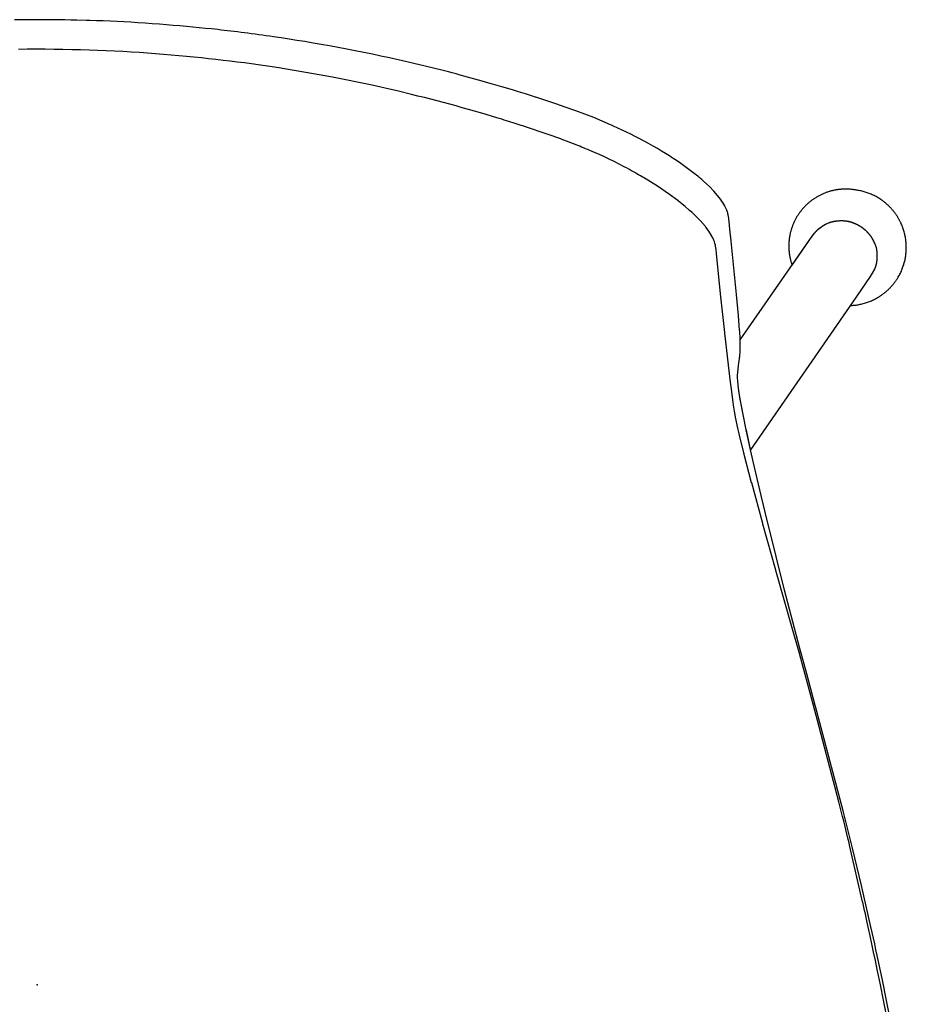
# Model space of a CAD drawing. Header units: metres. Extents: x -0.236 to 0.236, y -0.247 to 0.247.
# Tile 3 of 3: x -0.004 to 0.221, y -0.004 to 0.247. Entities that reach past the tile are written whole.
import ezdxf

# ---------------------------------------------------------------- set-up
doc = ezdxf.new("R2010")
doc.units = ezdxf.units.M
doc.header["$MEASUREMENT"] = 0
doc.layers.get('0').update_dxf_attribs({"true_color": 0x000000})

# ---------------------------------------------------------------- blocks, each defined once
blk = doc.blocks.new('73130027-b527-4be1-b67b-040a255211cd')
for p, q in [((0.19201, 0.18426), (0.19711, 0.19159)), ((0.20726, 0.17467), (0.2068, 0.17401))]:
    blk.add_line(p, q)
for points in [[(0.21826, -0.01385, 0), (0.21498, 0.00252, 0), (0.21465, 0.00411, 0), (0.21433, 0.00568, 0), (0.214, 0.00723, 0), (0.21368, 0.00875, 0), (0.21335, 0.01025, 0), (0.21303, 0.01174, 0), (0.21271, 0.01319, 0), (0.21239, 0.01463, 0), (0.21208, 0.01604, 0), (0.20968, 0.02656, 0), (0.20741, 0.03611, 0), (0.20502, 0.04556, 0), (0.19798, 0.07212, 0), (0.19791, 0.07236, 0), (0.19574, 0.0804, 0), (0.19399, 0.08679, 0), (0.19219, 0.0936, 0), (0.19012, 0.10165, 0), (0.18798, 0.11017, 0), (0.18786, 0.11064, 0), (0.18587, 0.11867, 0), (0.18416, 0.12575, 0), (0.1828, 0.13151, 0), (0.18273, 0.13183, 0), (0.18148, 0.13729, 0), (0.18145, 0.13743, 0), (0.18039, 0.14231, 0), (0.18037, 0.14238, 0), (0.17965, 0.1459, 0), (0.17917, 0.14838, 0), (0.17915, 0.14852, 0), (0.17877, 0.15061, 0), (0.17875, 0.15073, 0), (0.1785, 0.15232, 0), (0.17848, 0.15241, 0), (0.17831, 0.15369, 0), (0.1783, 0.15376, 0), (0.1782, 0.15479, 0), (0.17819, 0.15485, 0), (0.17816, 0.15557, 0), (0.17817, 0.15605, 0), (0.17817, 0.15611, 0), (0.17826, 0.15704, 0), (0.17842, 0.15871, 0), (0.17843, 0.15878, 0), (0.17857, 0.15993, 0), (0.17858, 0.15997, 0), (0.17865, 0.16041, 0), (0.17873, 0.16099, 0), (0.17877, 0.16125, 0), (0.17877, 0.1613, 0), (0.17883, 0.16218, 0), (0.17883, 0.16222, 0), (0.17885, 0.16368, 0), (0.17885, 0.16377, 0), (0.1788, 0.16543, 0), (0.1788, 0.16554, 0), (0.17869, 0.16758, 0), (0.17868, 0.16765, 0), (0.17839, 0.17149, 0), (0.17789, 0.17676, 0), (0.17652, 0.19036, 0), (0.17652, 0.19041, 0), (0.1762, 0.19343, 0), (0.176, 0.19537, 0), (0.17599, 0.1955, 0), (0.17597, 0.19572, 0), (0.17595, 0.19591, 0), (0.17593, 0.19608, 0), (0.17592, 0.19622, 0), (0.17586, 0.19663, 0), (0.17577, 0.19706, 0), (0.17572, 0.19729, 0), (0.17566, 0.19752, 0), (0.17559, 0.19776, 0), (0.1755, 0.19801, 0), (0.1754, 0.19826, 0), (0.17494, 0.19924, 0), (0.17489, 0.19936, 0), (0.17436, 0.20025, 0), (0.17382, 0.20103, 0), (0.17309, 0.20196, 0), (0.17214, 0.20303, 0), (0.17202, 0.20316, 0), (0.17106, 0.20415, 0), (0.1695, 0.2056, 0), (0.16928, 0.2058, 0), (0.16904, 0.206, 0), (0.1688, 0.20621, 0), (0.16855, 0.20642, 0), (0.16829, 0.20664, 0), (0.16801, 0.20686, 0), (0.16773, 0.20709, 0), (0.16745, 0.20732, 0), (0.16715, 0.20755, 0), (0.16438, 0.20962, 0), (0.16406, 0.20984, 0), (0.16372, 0.21008, 0), (0.16337, 0.21032, 0), (0.16299, 0.21058, 0), (0.16259, 0.21084, 0), (0.16218, 0.21112, 0), (0.16174, 0.21141, 0), (0.16129, 0.2117, 0), (0.16082, 0.21201, 0), (0.15983, 0.21264, 0), (0.15881, 0.21327, 0), (0.15775, 0.2139, 0), (0.15665, 0.21453, 0), (0.15553, 0.21515, 0), (0.1544, 0.21577, 0), (0.15327, 0.21637, 0), (0.15214, 0.21695, 0), (0.15102, 0.21752, 0), (0.1499, 0.21808, 0), (0.1488, 0.21861, 0), (0.14771, 0.21912, 0), (0.14664, 0.2196, 0), (0.14611, 0.21984, 0), (0.14585, 0.21995, 0), (0.14157, 0.22175, 0), (0.13705, 0.22348, 0), (0.1368, 0.22357, 0), (0.13259, 0.22505, 0), (0.13243, 0.2251, 0), (0.12683, 0.22695, 0), (0.12667, 0.227, 0), (0.12623, 0.22714, 0), (0.12576, 0.22729, 0), (0.12527, 0.22744, 0), (0.12476, 0.2276, 0), (0.12422, 0.22777, 0), (0.12365, 0.22795, 0), (0.12306, 0.22813, 0), (0.12245, 0.22832, 0), (0.12114, 0.22871, 0), (0.11974, 0.22913, 0), (0.11824, 0.22958, 0), (0.1158, 0.23029, 0), (0.11493, 0.23055, 0), (0.11406, 0.2308, 0), (0.11317, 0.23106, 0), (0.11226, 0.23131, 0), (0.11135, 0.23157, 0), (0.11042, 0.23182, 0), (0.10948, 0.23208, 0), (0.10853, 0.23233, 0), (0.10757, 0.23259, 0), (0.10659, 0.23285, 0), (0.10561, 0.23311, 0), (0.10461, 0.23336, 0), (0.10359, 0.23362, 0), (0.10257, 0.23388, 0), (0.10153, 0.23414, 0), (0.10048, 0.2344, 0), (0.09942, 0.23466, 0), (0.09835, 0.23492, 0), (0.09618, 0.23544, 0), (0.094, 0.23595, 0), (0.09182, 0.23645, 0), (0.08964, 0.23693, 0), (0.08746, 0.23741, 0), (0.08528, 0.23787, 0), (0.0831, 0.23831, 0), (0.08092, 0.23875, 0), (0.07874, 0.23917, 0), (0.07656, 0.23959, 0), (0.07441, 0.23998, 0), (0.07229, 0.24036, 0), (0.0702, 0.24072, 0), (0.06814, 0.24107, 0), (0.0661, 0.2414, 0), (0.0641, 0.24172, 0), (0.06212, 0.24202, 0), (0.06017, 0.24231, 0), (0.05921, 0.24244, 0), (0.05825, 0.24258, 0), (0.05731, 0.24271, 0), (0.05638, 0.24283, 0), (0.05545, 0.24296, 0), (0.05454, 0.24308, 0), (0.05364, 0.24319, 0), (0.05275, 0.24331, 0), (0.05187, 0.24342, 0), (0.051, 0.24353, 0), (0.05013, 0.24364, 0), (0.04928, 0.24374, 0), (0.04844, 0.24384, 0), (0.04762, 0.24393, 0), (0.0468, 0.24403, 0), (0.04599, 0.24412, 0), (0.04519, 0.24421, 0), (0.0444, 0.24429, 0), (0.04284, 0.24445, 0), (0.04126, 0.24461, 0), (0.03965, 0.24476, 0), (0.038, 0.24491, 0), (0.03633, 0.24506, 0), (0.03462, 0.24521, 0), (0.03288, 0.24535, 0), (0.03111, 0.24549, 0), (0.02931, 0.24562, 0), (0.02748, 0.24576, 0), (0.02567, 0.24588, 0), (0.02387, 0.24599, 0), (0.02209, 0.24609, 0), (0.02033, 0.24618, 0), (0.01858, 0.24626, 0), (0.01685, 0.24634, 0), (0.01514, 0.2464, 0), (0.01344, 0.24645, 0), (0.0126, 0.24647, 0), (0.01015, 0.24652, 0), (0.0086, 0.24656, 0), (0.0071, 0.24658, 0), (0.00567, 0.24661, 0), (0.0043, 0.24662, 0), (0.00298, 0.24664, 0), (0.00235, 0.24664, 0), (0.00173, 0.24665, 0), (0.00113, 0.24665, 0), (0.00054, 0.24665, 0), (-0.0006, 0.24665, 0), (-0.00118, 0.24665, 0), (-0.00178, 0.24665, 0), (-0.0024, 0.24664, 0), (-0.00303, 0.24664, 0), (-0.00434, 0.24662, 0), (-0.00571, 0.24661, 0)], [(0.21626, -0.0077, 0), (0.21533, -0.00295, 0), (0.21438, 0.00178, 0), (0.21366, 0.00526, 0), (0.2132, 0.00749, 0), (0.21275, 0.00964, 0), (0.21232, 0.01173, 0), (0.21189, 0.01375, 0), (0.21147, 0.01569, 0), (0.21106, 0.01757, 0), (0.21086, 0.01848, 0), (0.21066, 0.01938, 0), (0.21047, 0.02025, 0), (0.21027, 0.02111, 0), (0.20999, 0.02237, 0), (0.20997, 0.02247, 0), (0.20664, 0.03684, 0), (0.2065, 0.03743, 0), (0.20623, 0.03859, 0), (0.20595, 0.03972, 0), (0.20568, 0.04084, 0), (0.20541, 0.04194, 0), (0.20514, 0.04302, 0), (0.20488, 0.04408, 0), (0.20462, 0.04512, 0), (0.20436, 0.04614, 0), (0.2041, 0.04714, 0), (0.20393, 0.04782, 0), (0.1985, 0.06855, 0), (0.19622, 0.07706, 0), (0.19398, 0.08519, 0), (0.19395, 0.08527, 0), (0.1923, 0.09111, 0), (0.18788, 0.10662, 0), (0.18786, 0.10669, 0), (0.18459, 0.11843, 0), (0.18455, 0.11856, 0), (0.18175, 0.12891, 0), (0.18174, 0.12896, 0), (0.17978, 0.1365, 0), (0.17977, 0.13654, 0), (0.17865, 0.14105, 0), (0.17805, 0.14361, 0), (0.17804, 0.14367, 0), (0.17762, 0.1456, 0), (0.17761, 0.14564, 0), (0.17742, 0.14669, 0), (0.17734, 0.14718, 0), (0.17721, 0.14815, 0), (0.17697, 0.15, 0), (0.17677, 0.15145, 0), (0.17677, 0.15148, 0), (0.17658, 0.15272, 0), (0.17634, 0.1545, 0), (0.17634, 0.15451, 0), (0.17581, 0.15887, 0), (0.17581, 0.15889, 0), (0.1749, 0.167, 0), (0.17489, 0.16712, 0), (0.17384, 0.17699, 0), (0.17279, 0.18719, 0), (0.17269, 0.1882, 0), (0.17257, 0.18907, 0), (0.17252, 0.1893, 0), (0.1724, 0.18978, 0), (0.17225, 0.19024, 0), (0.17209, 0.19062, 0), (0.17186, 0.19118, 0), (0.17184, 0.19123, 0), (0.17147, 0.19192, 0), (0.17145, 0.19196, 0), (0.17094, 0.19277, 0), (0.17093, 0.19279, 0), (0.17007, 0.19395, 0), (0.16998, 0.19408, 0), (0.16871, 0.19554, 0), (0.16859, 0.19568, 0), (0.16754, 0.19673, 0), (0.16728, 0.19699, 0), (0.1665, 0.19771, 0), (0.16597, 0.19819, 0), (0.16482, 0.19917, 0), (0.16453, 0.19941, 0), (0.16301, 0.20063, 0), (0.16296, 0.20066, 0), (0.16083, 0.20225, 0), (0.15775, 0.20434, 0), (0.15422, 0.20653, 0), (0.15404, 0.20664, 0), (0.15385, 0.20675, 0), (0.15344, 0.20699, 0), (0.153, 0.20724, 0), (0.15255, 0.2075, 0), (0.15206, 0.20778, 0), (0.15156, 0.20806, 0), (0.15103, 0.20835, 0), (0.15047, 0.20865, 0), (0.1499, 0.20896, 0), (0.14929, 0.20928, 0), (0.14804, 0.20994, 0), (0.14678, 0.21058, 0), (0.14553, 0.2112, 0), (0.14428, 0.21179, 0), (0.14302, 0.21236, 0), (0.1424, 0.21263, 0), (0.14179, 0.2129, 0), (0.14119, 0.21315, 0), (0.14062, 0.2134, 0), (0.14006, 0.21364, 0), (0.13952, 0.21386, 0), (0.139, 0.21408, 0), (0.1385, 0.21429, 0), (0.13802, 0.21448, 0), (0.13756, 0.21467, 0), (0.13711, 0.21485, 0), (0.13329, 0.2163, 0), (0.13319, 0.21634, 0), (0.13, 0.21747, 0), (0.12394, 0.21951, 0), (0.12378, 0.21956, 0), (0.12355, 0.21964, 0), (0.12309, 0.21979, 0), (0.12261, 0.21995, 0), (0.12211, 0.22011, 0), (0.12159, 0.22027, 0), (0.12107, 0.22044, 0), (0.12052, 0.22061, 0), (0.11996, 0.22078, 0), (0.11938, 0.22096, 0), (0.11879, 0.22115, 0), (0.11819, 0.22133, 0), (0.11756, 0.22152, 0), (0.11692, 0.22172, 0), (0.1156, 0.22211, 0), (0.11421, 0.22253, 0), (0.11276, 0.22295, 0), (0.11124, 0.2234, 0), (0.1097, 0.22384, 0), (0.10814, 0.22428, 0), (0.10658, 0.22472, 0), (0.10499, 0.22515, 0), (0.1034, 0.22558, 0), (0.10179, 0.226, 0), (0.10017, 0.22642, 0), (0.09853, 0.22684, 0), (0.09688, 0.22725, 0), (0.09522, 0.22766, 0), (0.09188, 0.22846, 0), (0.08854, 0.22923, 0), (0.0852, 0.22998, 0), (0.08185, 0.23069, 0), (0.07849, 0.23137, 0), (0.07513, 0.23203, 0), (0.07175, 0.23266, 0), (0.06834, 0.23326, 0), (0.06492, 0.23384, 0), (0.06149, 0.23439, 0), (0.05976, 0.23465, 0), (0.05802, 0.23491, 0), (0.05627, 0.23516, 0), (0.0545, 0.23541, 0), (0.05272, 0.23565, 0), (0.05093, 0.23588, 0), (0.04913, 0.2361, 0), (0.04731, 0.23632, 0), (0.04548, 0.23654, 0), (0.04364, 0.23674, 0), (0.04178, 0.23695, 0), (0.0399, 0.23714, 0), (0.03799, 0.23732, 0), (0.03606, 0.2375, 0), (0.0341, 0.23767, 0), (0.03212, 0.23783, 0), (0.03011, 0.23799, 0), (0.02808, 0.23814, 0), (0.02602, 0.23828, 0), (0.02394, 0.23841, 0), (0.02183, 0.23853, 0), (0.01971, 0.23865, 0), (0.01756, 0.23875, 0), (0.0154, 0.23884, 0), (0.01322, 0.23891, 0), (0.01102, 0.23898, 0), (0.00881, 0.23903, 0), (0.00658, 0.23907, 0), (0.00433, 0.2391, 0), (0.00207, 0.23912, 0), (-0.00022, 0.23912, 0), (-0.0025, 0.23912, 0), (-0.00476, 0.2391, 0)], [(0.2068, 0.174, 0), (0.20681, 0.174, 0), (0.20682, 0.17401, 0), (0.20688, 0.17401, 0), (0.20701, 0.17401, 0), (0.20727, 0.17403, 0), (0.20752, 0.17405, 0), (0.20778, 0.17407, 0), (0.20804, 0.1741, 0), (0.2083, 0.17413, 0), (0.20856, 0.17417, 0), (0.20882, 0.17421, 0), (0.20908, 0.17426, 0), (0.20935, 0.17431, 0), (0.20961, 0.17437, 0), (0.20987, 0.17443, 0), (0.21014, 0.1745, 0), (0.2104, 0.17457, 0), (0.21066, 0.17465, 0), (0.21092, 0.17473, 0), (0.21119, 0.17482, 0), (0.21145, 0.17492, 0), (0.21171, 0.17502, 0), (0.21197, 0.17512, 0), (0.21223, 0.17523, 0), (0.21249, 0.17535, 0), (0.21274, 0.17547, 0), (0.213, 0.17559, 0), (0.21325, 0.17573, 0), (0.2135, 0.17586, 0), (0.21363, 0.17593, 0), (0.21375, 0.176, 0), (0.21387, 0.17608, 0), (0.214, 0.17615, 0), (0.21412, 0.17623, 0), (0.21424, 0.1763, 0), (0.21436, 0.17638, 0), (0.21448, 0.17646, 0), (0.2146, 0.17654, 0), (0.21472, 0.17662, 0), (0.21484, 0.17671, 0), (0.21496, 0.17679, 0), (0.21508, 0.17688, 0), (0.21519, 0.17696, 0), (0.21531, 0.17705, 0), (0.21542, 0.17714, 0), (0.21554, 0.17723, 0), (0.21565, 0.17732, 0), (0.21576, 0.17741, 0), (0.21587, 0.17751, 0), (0.21598, 0.1776, 0), (0.21609, 0.1777, 0), (0.2162, 0.17779, 0), (0.21631, 0.17789, 0), (0.21642, 0.17799, 0), (0.21652, 0.17809, 0), (0.21663, 0.17819, 0), (0.21673, 0.17829, 0), (0.21683, 0.1784, 0), (0.21693, 0.1785, 0), (0.21703, 0.17861, 0), (0.21713, 0.17871, 0), (0.21723, 0.17882, 0), (0.21733, 0.17893, 0), (0.21743, 0.17904, 0), (0.21752, 0.17915, 0), (0.21762, 0.17926, 0), (0.21771, 0.17937, 0), (0.2178, 0.17948, 0), (0.21789, 0.17959, 0), (0.21798, 0.17971, 0), (0.21807, 0.17982, 0), (0.21816, 0.17994, 0), (0.21824, 0.18006, 0), (0.21833, 0.18017, 0), (0.21841, 0.18029, 0), (0.21849, 0.18041, 0), (0.21857, 0.18053, 0), (0.21865, 0.18065, 0), (0.21873, 0.18077, 0), (0.21881, 0.18089, 0), (0.21888, 0.18101, 0), (0.21896, 0.18113, 0), (0.21903, 0.18126, 0), (0.21917, 0.18151, 0), (0.21931, 0.18175, 0), (0.21944, 0.18201, 0), (0.21957, 0.18226, 0), (0.21969, 0.18251, 0), (0.21981, 0.18277, 0), (0.21992, 0.18303, 0), (0.22003, 0.18329, 0), (0.22013, 0.18354, 0), (0.22022, 0.1838, 0), (0.22031, 0.18407, 0), (0.2204, 0.18433, 0), (0.22048, 0.18459, 0), (0.22055, 0.18485, 0), (0.22062, 0.18511, 0), (0.22068, 0.18537, 0), (0.22074, 0.18563, 0), (0.2208, 0.18589, 0), (0.22084, 0.18615, 0), (0.22089, 0.18641, 0), (0.22093, 0.18667, 0), (0.22096, 0.18693, 0), (0.22099, 0.18719, 0), (0.22102, 0.18744, 0), (0.22104, 0.1877, 0), (0.22105, 0.18795, 0), (0.22106, 0.1882, 0), (0.22107, 0.18846, 0), (0.22107, 0.18872, 0), (0.22107, 0.18898, 0), (0.22106, 0.18924, 0), (0.22105, 0.1895, 0), (0.22104, 0.18976, 0), (0.22102, 0.19002, 0), (0.22099, 0.19029, 0), (0.22096, 0.19056, 0), (0.22092, 0.19082, 0), (0.22088, 0.19109, 0), (0.22084, 0.19136, 0), (0.22079, 0.19163, 0), (0.22073, 0.1919, 0), (0.22067, 0.19216, 0), (0.2206, 0.19243, 0), (0.22053, 0.1927, 0), (0.22045, 0.19297, 0), (0.22037, 0.19324, 0), (0.22028, 0.1935, 0), (0.22019, 0.19377, 0), (0.22009, 0.19404, 0), (0.21998, 0.1943, 0), (0.21987, 0.19456, 0), (0.21976, 0.19483, 0), (0.2197, 0.19496, 0), (0.21964, 0.19508, 0), (0.21957, 0.19521, 0), (0.21951, 0.19534, 0), (0.21944, 0.19547, 0), (0.21938, 0.1956, 0), (0.21931, 0.19573, 0), (0.21924, 0.19585, 0), (0.21917, 0.19598, 0), (0.2191, 0.1961, 0), (0.21903, 0.19623, 0), (0.21895, 0.19635, 0), (0.21888, 0.19648, 0), (0.2188, 0.1966, 0), (0.21872, 0.19672, 0), (0.21864, 0.19684, 0), (0.21856, 0.19697, 0), (0.21848, 0.19709, 0), (0.2184, 0.1972, 0), (0.21831, 0.19732, 0), (0.21823, 0.19744, 0), (0.21814, 0.19756, 0), (0.21805, 0.19767, 0), (0.21796, 0.19779, 0), (0.21787, 0.1979, 0), (0.21778, 0.19802, 0), (0.21769, 0.19813, 0), (0.2176, 0.19824, 0), (0.2175, 0.19835, 0), (0.21741, 0.19846, 0), (0.21731, 0.19857, 0), (0.21721, 0.19868, 0), (0.21711, 0.19879, 0), (0.21701, 0.19889, 0), (0.21691, 0.199, 0), (0.21681, 0.1991, 0), (0.21671, 0.1992, 0), (0.21661, 0.19931, 0), (0.2165, 0.19941, 0), (0.2164, 0.19951, 0), (0.21629, 0.1996, 0), (0.21618, 0.1997, 0), (0.21607, 0.1998, 0), (0.21597, 0.19989, 0), (0.21586, 0.19999, 0), (0.21574, 0.20008, 0), (0.21563, 0.20017, 0), (0.21552, 0.20026, 0), (0.21541, 0.20035, 0), (0.21529, 0.20044, 0), (0.21518, 0.20052, 0), (0.21506, 0.20061, 0), (0.21495, 0.20069, 0), (0.21483, 0.20078, 0), (0.2146, 0.20094, 0), (0.21436, 0.2011, 0), (0.21412, 0.20125, 0), (0.21388, 0.2014, 0), (0.21363, 0.20154, 0), (0.21339, 0.20168, 0), (0.21314, 0.20181, 0), (0.21289, 0.20194, 0), (0.21264, 0.20206, 0), (0.21239, 0.20217, 0), (0.21214, 0.20228, 0), (0.21189, 0.20239, 0), (0.21163, 0.20249, 0), (0.21138, 0.20259, 0), (0.21112, 0.20268, 0), (0.21087, 0.20276, 0), (0.21061, 0.20284, 0), (0.21036, 0.20292, 0), (0.2101, 0.20299, 0), (0.20985, 0.20305, 0), (0.20959, 0.20311, 0), (0.20934, 0.20317, 0), (0.20909, 0.20322, 0), (0.20883, 0.20326, 0), (0.20858, 0.20331, 0), (0.20846, 0.20332, 0), (0.20842, 0.20333, 0), (0.20841, 0.20333, 0), (0.2084, 0.20333, 0), (0.20831, 0.20335, 0), (0.20813, 0.20338, 0), (0.20794, 0.20341, 0), (0.20776, 0.20344, 0), (0.20757, 0.20347, 0), (0.20739, 0.20349, 0), (0.2072, 0.20351, 0), (0.20701, 0.20353, 0), (0.20682, 0.20355, 0), (0.20664, 0.20356, 0), (0.20645, 0.20357, 0), (0.20625, 0.20358, 0), (0.20606, 0.20359, 0), (0.20587, 0.20359, 0), (0.20568, 0.20359, 0), (0.20549, 0.20359, 0), (0.20529, 0.20358, 0), (0.2051, 0.20358, 0), (0.20491, 0.20357, 0), (0.20471, 0.20356, 0), (0.20452, 0.20354, 0), (0.20432, 0.20353, 0), (0.20413, 0.20351, 0), (0.20394, 0.20348, 0), (0.20374, 0.20346, 0), (0.20355, 0.20343, 0), (0.20335, 0.2034, 0), (0.20316, 0.20337, 0), (0.20297, 0.20333, 0), (0.20277, 0.2033, 0), (0.20258, 0.20326, 0), (0.20239, 0.20321, 0), (0.2022, 0.20317, 0), (0.202, 0.20312, 0), (0.20181, 0.20307, 0), (0.20162, 0.20301, 0), (0.20143, 0.20295, 0), (0.20124, 0.2029, 0), (0.20106, 0.20283, 0), (0.20087, 0.20277, 0), (0.20068, 0.2027, 0), (0.2005, 0.20263, 0), (0.20031, 0.20256, 0), (0.20013, 0.20249, 0), (0.19995, 0.20241, 0), (0.19977, 0.20233, 0), (0.19959, 0.20225, 0), (0.19941, 0.20216, 0), (0.19923, 0.20208, 0), (0.19906, 0.20199, 0), (0.19888, 0.2019, 0), (0.19871, 0.20181, 0), (0.19854, 0.20171, 0), (0.19837, 0.20161, 0), (0.1982, 0.20151, 0), (0.19803, 0.20141, 0), (0.19787, 0.20131, 0), (0.1977, 0.2012, 0), (0.19754, 0.20109, 0), (0.19738, 0.20098, 0), (0.19722, 0.20087, 0), (0.19706, 0.20076, 0), (0.19691, 0.20064, 0), (0.19676, 0.20052, 0), (0.19661, 0.2004, 0), (0.19646, 0.20028, 0), (0.19631, 0.20016, 0), (0.19616, 0.20003, 0), (0.19602, 0.19991, 0), (0.19588, 0.19978, 0), (0.19574, 0.19965, 0), (0.1956, 0.19952, 0), (0.19547, 0.19939, 0), (0.19534, 0.19926, 0), (0.19521, 0.19912, 0), (0.19508, 0.19899, 0), (0.19495, 0.19885, 0), (0.19483, 0.19871, 0), (0.19471, 0.19857, 0), (0.19459, 0.19843, 0), (0.19447, 0.19829, 0), (0.19435, 0.19815, 0), (0.19423, 0.198, 0), (0.19412, 0.19785, 0), (0.19401, 0.1977, 0), (0.1939, 0.19755, 0), (0.19379, 0.19739, 0), (0.19368, 0.19724, 0), (0.19358, 0.19708, 0), (0.19347, 0.19692, 0), (0.19337, 0.19676, 0), (0.19327, 0.1966, 0), (0.19317, 0.19643, 0), (0.19308, 0.19627, 0), (0.19298, 0.1961, 0), (0.19289, 0.19593, 0), (0.1928, 0.19576, 0), (0.19271, 0.19558, 0), (0.19263, 0.19541, 0), (0.19254, 0.19523, 0), (0.19246, 0.19506, 0), (0.19238, 0.19488, 0), (0.1923, 0.1947, 0), (0.19223, 0.19452, 0), (0.19216, 0.19434, 0), (0.19209, 0.19415, 0), (0.19202, 0.19397, 0), (0.19196, 0.19378, 0), (0.19189, 0.1936, 0), (0.19183, 0.19341, 0), (0.19178, 0.19322, 0), (0.19172, 0.19303, 0), (0.19167, 0.19284, 0), (0.19162, 0.19265, 0), (0.19157, 0.19246, 0), (0.19153, 0.19226, 0), (0.19149, 0.19207, 0), (0.19145, 0.19188, 0), (0.19141, 0.19168, 0), (0.19138, 0.19149, 0), (0.19134, 0.19129, 0), (0.19132, 0.1911, 0), (0.19129, 0.1909, 0), (0.19127, 0.1907, 0), (0.19125, 0.19051, 0), (0.19123, 0.19031, 0), (0.19121, 0.19012, 0), (0.1912, 0.18992, 0), (0.19119, 0.18972, 0), (0.19118, 0.18953, 0), (0.19118, 0.18933, 0), (0.19118, 0.18913, 0), (0.19118, 0.18894, 0), (0.19118, 0.18874, 0), (0.19119, 0.18855, 0), (0.1912, 0.18835, 0), (0.19121, 0.18816, 0), (0.19122, 0.18796, 0), (0.19124, 0.18777, 0), (0.19126, 0.18758, 0), (0.19128, 0.18738, 0), (0.1913, 0.18719, 0), (0.19133, 0.187, 0), (0.19136, 0.18681, 0), (0.19139, 0.18662, 0), (0.19143, 0.18643, 0), (0.19146, 0.18625, 0), (0.1915, 0.18606, 0), (0.19154, 0.18588, 0), (0.19159, 0.18569, 0), (0.19163, 0.18551, 0), (0.19168, 0.18533, 0), (0.19173, 0.18514, 0), (0.19178, 0.18496, 0), (0.19184, 0.18479, 0), (0.19189, 0.18461, 0), (0.19195, 0.18443, 0), (0.19201, 0.18426, 0)], [(0.19711, 0.19159, 0), (0.19782, 0.19249, 0), (0.19783, 0.19249, 0), (0.19784, 0.1925, 0), (0.19792, 0.1926, 0), (0.198, 0.1927, 0), (0.19808, 0.19279, 0), (0.19816, 0.19288, 0), (0.19823, 0.19296, 0), (0.19831, 0.19305, 0), (0.19839, 0.19313, 0), (0.19847, 0.19321, 0), (0.19855, 0.19328, 0), (0.19863, 0.19336, 0), (0.19871, 0.19343, 0), (0.19879, 0.19349, 0), (0.19887, 0.19356, 0), (0.1989, 0.19359, 0), (0.19892, 0.19361, 0), (0.19994, 0.19433, 0), (0.19997, 0.19435, 0), (0.20074, 0.19477, 0), (0.20075, 0.19477, 0), (0.20112, 0.19493, 0), (0.20113, 0.19493, 0), (0.20171, 0.19515, 0), (0.20172, 0.19515, 0), (0.20173, 0.19515, 0), (0.20175, 0.19516, 0), (0.2018, 0.19517, 0), (0.2019, 0.1952, 0), (0.20209, 0.19526, 0), (0.20228, 0.19531, 0), (0.20248, 0.19536, 0), (0.20268, 0.1954, 0), (0.20288, 0.19544, 0), (0.20309, 0.19547, 0), (0.20329, 0.1955, 0), (0.2035, 0.19552, 0), (0.20371, 0.19554, 0), (0.20392, 0.19556, 0), (0.20414, 0.19557, 0), (0.20435, 0.19558, 0), (0.20457, 0.19558, 0), (0.20468, 0.19558, 0), (0.20479, 0.19557, 0), (0.2049, 0.19557, 0), (0.205, 0.19557, 0), (0.20511, 0.19556, 0), (0.20522, 0.19556, 0), (0.20532, 0.19555, 0), (0.20542, 0.19554, 0), (0.20553, 0.19553, 0), (0.20563, 0.19552, 0), (0.20573, 0.19551, 0), (0.20583, 0.19549, 0), (0.20593, 0.19548, 0), (0.20602, 0.19546, 0), (0.20612, 0.19544, 0), (0.20622, 0.19543, 0), (0.20631, 0.19541, 0), (0.20641, 0.19539, 0), (0.2065, 0.19536, 0), (0.2066, 0.19534, 0), (0.20669, 0.19532, 0), (0.20678, 0.19529, 0), (0.20687, 0.19527, 0), (0.20696, 0.19524, 0), (0.20705, 0.19521, 0), (0.20714, 0.19518, 0), (0.20731, 0.19512, 0), (0.20748, 0.19505, 0), (0.20764, 0.19499, 0), (0.2078, 0.19492, 0), (0.20796, 0.19486, 0), (0.20811, 0.19479, 0), (0.20826, 0.19473, 0), (0.2084, 0.19466, 0), (0.20854, 0.19459, 0), (0.20868, 0.19453, 0), (0.20881, 0.19446, 0), (0.20893, 0.19439, 0), (0.20905, 0.19432, 0), (0.20917, 0.19426, 0), (0.20928, 0.19419, 0), (0.20939, 0.19412, 0), (0.20951, 0.19405, 0), (0.20961, 0.19397, 0), (0.20972, 0.1939, 0), (0.20983, 0.19382, 0), (0.20994, 0.19374, 0), (0.21004, 0.19366, 0), (0.21015, 0.19358, 0), (0.21025, 0.1935, 0), (0.21035, 0.19341, 0), (0.21046, 0.19333, 0), (0.21056, 0.19324, 0), (0.21066, 0.19315, 0), (0.21075, 0.19306, 0), (0.21085, 0.19297, 0), (0.21095, 0.19287, 0), (0.21104, 0.19278, 0), (0.21113, 0.19268, 0), (0.21123, 0.19258, 0), (0.21132, 0.19249, 0), (0.2114, 0.19239, 0), (0.21149, 0.19229, 0), (0.21158, 0.19218, 0), (0.21166, 0.19208, 0), (0.21174, 0.19197, 0), (0.21182, 0.19187, 0), (0.2119, 0.19176, 0), (0.21198, 0.19165, 0), (0.21206, 0.19154, 0), (0.21214, 0.19142, 0), (0.21222, 0.19129, 0), (0.21229, 0.19116, 0), (0.21237, 0.19103, 0), (0.21245, 0.19089, 0), (0.21253, 0.19075, 0), (0.21261, 0.1906, 0), (0.21269, 0.19045, 0), (0.21277, 0.19029, 0), (0.21285, 0.19013, 0), (0.21292, 0.18996, 0), (0.213, 0.18979, 0), (0.21308, 0.18962, 0), (0.21315, 0.18944, 0), (0.21322, 0.18927, 0), (0.21328, 0.18909, 0), (0.21333, 0.18892, 0), (0.21338, 0.18874, 0), (0.21343, 0.18856, 0), (0.21347, 0.18838, 0), (0.2135, 0.18821, 0), (0.21353, 0.18803, 0), (0.21356, 0.18785, 0), (0.21358, 0.18767, 0), (0.21359, 0.18749, 0), (0.2136, 0.18731, 0), (0.21361, 0.18713, 0), (0.21361, 0.18695, 0), (0.21361, 0.18677, 0), (0.21361, 0.1866, 0), (0.21361, 0.18643, 0), (0.2136, 0.18626, 0), (0.2136, 0.18609, 0), (0.21359, 0.18593, 0), (0.21358, 0.18576, 0), (0.21356, 0.1856, 0), (0.21355, 0.18544, 0), (0.21353, 0.18528, 0), (0.21351, 0.18513, 0), (0.21349, 0.18498, 0), (0.21346, 0.18483, 0), (0.21344, 0.18468, 0), (0.21341, 0.18454, 0), (0.21338, 0.1844, 0), (0.21334, 0.18426, 0), (0.21331, 0.18413, 0), (0.21327, 0.18399, 0), (0.21323, 0.18387, 0), (0.21319, 0.18374, 0), (0.21314, 0.18362, 0), (0.21309, 0.18351, 0), (0.21304, 0.18339, 0), (0.21299, 0.18328, 0), (0.21296, 0.18323, 0), (0.21296, 0.18322, 0), (0.21296, 0.18321, 0), (0.21244, 0.18224, 0), (0.21242, 0.18221, 0), (0.21189, 0.18135, 0), (0.21189, 0.18134, 0)], [(0.20171, 0.19515, 0), (0.20171, 0.19515, 0), (0.20173, 0.19515, 0), (0.20186, 0.19519, 0), (0.202, 0.19523, 0), (0.20214, 0.19527, 0), (0.20227, 0.19531, 0), (0.20241, 0.19534, 0), (0.20255, 0.19537, 0), (0.20269, 0.1954, 0), (0.20283, 0.19543, 0), (0.20298, 0.19545, 0), (0.20312, 0.19547, 0), (0.20326, 0.19549, 0), (0.20341, 0.19551, 0), (0.20356, 0.19553, 0), (0.20371, 0.19554, 0), (0.20385, 0.19555, 0), (0.204, 0.19556, 0), (0.20416, 0.19557, 0), (0.20431, 0.19557, 0), (0.20446, 0.19558, 0), (0.20461, 0.19558, 0), (0.20477, 0.19558, 0), (0.20492, 0.19557, 0), (0.20507, 0.19556, 0), (0.20522, 0.19556, 0), (0.20536, 0.19554, 0), (0.20551, 0.19553, 0), (0.20565, 0.19552, 0), (0.20579, 0.1955, 0), (0.20593, 0.19548, 0), (0.20607, 0.19545, 0), (0.2062, 0.19543, 0), (0.20634, 0.1954, 0), (0.20647, 0.19537, 0), (0.2066, 0.19534, 0), (0.20673, 0.19531, 0), (0.20686, 0.19527, 0), (0.20698, 0.19523, 0), (0.20711, 0.19519, 0), (0.20723, 0.19515, 0), (0.20735, 0.1951, 0), (0.20747, 0.19506, 0), (0.20759, 0.19501, 0), (0.2077, 0.19497, 0), (0.20781, 0.19492, 0), (0.20792, 0.19487, 0), (0.20803, 0.19483, 0), (0.20814, 0.19478, 0), (0.20824, 0.19474, 0), (0.20834, 0.19469, 0), (0.20844, 0.19464, 0), (0.20854, 0.1946, 0), (0.20863, 0.19455, 0), (0.20873, 0.1945, 0), (0.20882, 0.19445, 0), (0.20891, 0.19441, 0), (0.20899, 0.19436, 0), (0.20908, 0.19431, 0), (0.20916, 0.19426, 0), (0.20932, 0.19417, 0), (0.20947, 0.19407, 0), (0.20963, 0.19396, 0), (0.20978, 0.19386, 0), (0.20993, 0.19375, 0), (0.21008, 0.19364, 0), (0.21022, 0.19352, 0), (0.21037, 0.1934, 0), (0.21051, 0.19328, 0), (0.21065, 0.19316, 0), (0.21079, 0.19303, 0), (0.21092, 0.1929, 0), (0.21106, 0.19276, 0), (0.21119, 0.19263, 0), (0.21131, 0.19249, 0), (0.21144, 0.19235, 0), (0.21156, 0.1922, 0), (0.21168, 0.19206, 0), (0.21179, 0.19191, 0), (0.2119, 0.19176, 0), (0.21196, 0.19168, 0), (0.21201, 0.1916, 0), (0.21207, 0.19152, 0), (0.21212, 0.19144, 0), (0.21218, 0.19135, 0), (0.21223, 0.19127, 0), (0.21229, 0.19117, 0), (0.21234, 0.19108, 0), (0.2124, 0.19099, 0), (0.21245, 0.19089, 0), (0.21251, 0.19079, 0), (0.21256, 0.19069, 0), (0.21262, 0.19058, 0), (0.21267, 0.19047, 0), (0.21273, 0.19036, 0), (0.21279, 0.19025, 0), (0.21284, 0.19014, 0), (0.2129, 0.19002, 0), (0.21295, 0.1899, 0), (0.21301, 0.18978, 0), (0.21306, 0.18966, 0), (0.21311, 0.18954, 0), (0.21316, 0.18941, 0), (0.21321, 0.18929, 0), (0.21325, 0.18917, 0), (0.21329, 0.18904, 0), (0.21333, 0.18892, 0), (0.21337, 0.1888, 0), (0.2134, 0.18867, 0), (0.21343, 0.18855, 0), (0.21346, 0.18842, 0), (0.21349, 0.1883, 0), (0.21351, 0.18817, 0), (0.21353, 0.18805, 0), (0.21355, 0.18792, 0), (0.21356, 0.18779, 0), (0.21358, 0.18767, 0), (0.21359, 0.18754, 0), (0.2136, 0.18741, 0), (0.2136, 0.18729, 0), (0.21361, 0.18716, 0), (0.21361, 0.18703, 0), (0.21361, 0.18691, 0), (0.21361, 0.18679, 0), (0.21361, 0.18666, 0), (0.21361, 0.18654, 0), (0.21361, 0.18642, 0), (0.21361, 0.1863, 0), (0.2136, 0.18619, 0), (0.2136, 0.18607, 0), (0.21359, 0.18595, 0), (0.21358, 0.18584, 0), (0.21357, 0.18572, 0), (0.21356, 0.18561, 0), (0.21355, 0.1855, 0), (0.21354, 0.18539, 0), (0.21353, 0.18528, 0), (0.21351, 0.18517, 0), (0.2135, 0.18506, 0), (0.21348, 0.18495, 0), (0.21347, 0.18485, 0), (0.21345, 0.18474, 0), (0.21343, 0.18464, 0), (0.21341, 0.18454, 0), (0.21339, 0.18444, 0), (0.21336, 0.18434, 0), (0.21334, 0.18425, 0), (0.21332, 0.18415, 0), (0.21329, 0.18406, 0), (0.21326, 0.18397, 0), (0.21323, 0.18388, 0), (0.2132, 0.18379, 0), (0.21317, 0.18371, 0), (0.21314, 0.18362, 0), (0.21311, 0.18354, 0), (0.21307, 0.18346, 0), (0.21304, 0.18338, 0), (0.213, 0.1833, 0), (0.21296, 0.18322, 0), (0.21296, 0.18322, 0), (0.21242, 0.18221, 0), (0.21241, 0.1822, 0), (0.21189, 0.18134, 0), (0.21189, 0.18134, 0), (0.21189, 0.18134, 0), (0.20726, 0.17468, 0)], [(0.19712, 0.19159, 0), (0.19782, 0.19249, 0), (0.19783, 0.1925, 0), (0.19786, 0.19253, 0), (0.19797, 0.19266, 0), (0.19808, 0.19279, 0), (0.19819, 0.19292, 0), (0.19831, 0.19304, 0), (0.19842, 0.19315, 0), (0.19853, 0.19326, 0), (0.19864, 0.19336, 0), (0.19875, 0.19346, 0), (0.19886, 0.19355, 0), (0.19891, 0.1936, 0), (0.19897, 0.19364, 0), (0.19994, 0.19433, 0), (0.19995, 0.19434, 0), (0.20073, 0.19476, 0), (0.20075, 0.19477, 0), (0.20112, 0.19493, 0), (0.20113, 0.19493, 0), (0.20171, 0.19514, 0)], [(0.21189, 0.18134, 0), (0.21189, 0.18134, 0), (0.20726, 0.17468, 0), (0.18147, 0.13733, 0), (0.18038, 0.14236, 0), (0.17965, 0.1459, 0), (0.17965, 0.1459, 0), (0.17915, 0.14849, 0), (0.17876, 0.15071, 0), (0.17875, 0.15074, 0), (0.17849, 0.15239, 0), (0.17849, 0.1524, 0), (0.1783, 0.15375, 0), (0.1783, 0.15376, 0), (0.17819, 0.15485, 0), (0.17819, 0.15486, 0), (0.17816, 0.15557, 0), (0.17817, 0.15605, 0), (0.17817, 0.15606, 0), (0.17826, 0.15705, 0), (0.17826, 0.15705, 0), (0.17826, 0.15706, 0), (0.17843, 0.15872, 0), (0.17843, 0.15873, 0), (0.17857, 0.15994, 0), (0.17857, 0.15994, 0), (0.17867, 0.16056, 0), (0.17868, 0.16065, 0), (0.17877, 0.16126, 0), (0.17877, 0.16127, 0), (0.17883, 0.16217, 0), (0.17883, 0.1622, 0), (0.17885, 0.16367, 0), (0.17885, 0.16373, 0), (0.17881, 0.16527, 0), (0.17881, 0.16528, 0), (0.17881, 0.16528, 0), (0.19711, 0.19159, 0)]]:
    blk.add_polyline3d(points)
blk.add_point((0, 0.00131))
blk.add_point((0, 0.00131))
blk.add_point((0, 0.00131))

msp = doc.modelspace()

# ---------------------------------------------------------------- block references
msp.add_blockref('73130027-b527-4be1-b67b-040a255211cd', (0, 0))

doc.saveas('drawing.dxf')
